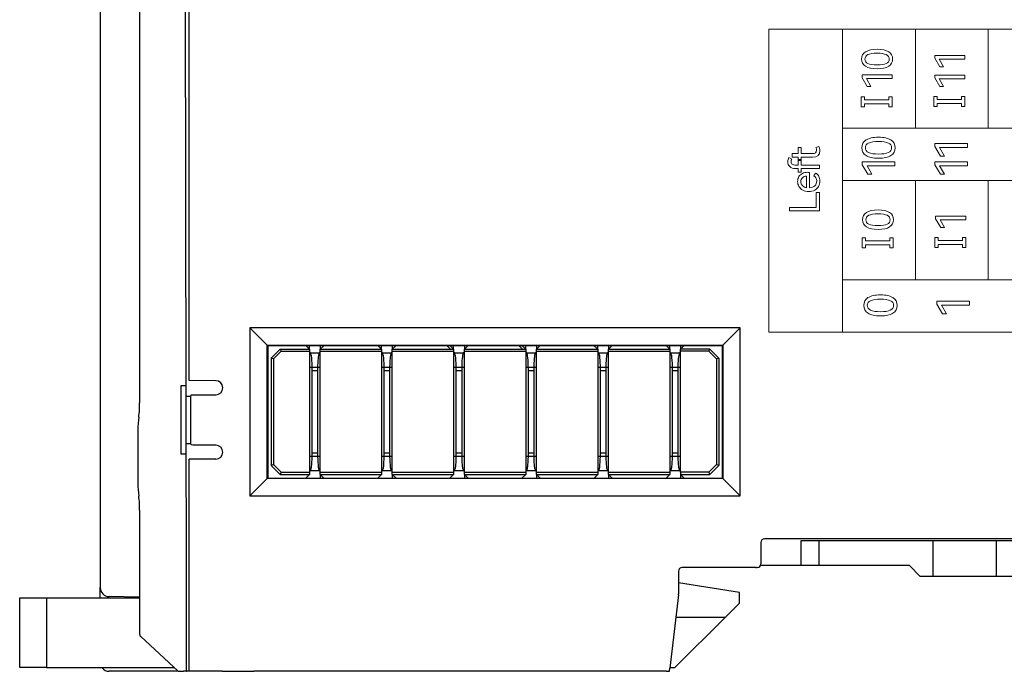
# Model space of a CAD drawing. Header units: millimetres. Extents: x 0 to 427, y 0 to 299.
# Tile 13 of 34: x 102 to 157, y 110 to 147. Entities that reach past the tile are written whole.
import ezdxf

# ---------------------------------------------------------------- set-up
doc = ezdxf.new("R2010")
doc.units = ezdxf.units.MM
doc.header["$MEASUREMENT"] = 0
doc.layers.add('layer 1', color=7, linetype='Continuous')
doc.layers.add('Layer0000', color=7, linetype='Continuous', lineweight=25)

msp = doc.modelspace()

# ---------------------------------------------------------------- linework, layer by layer
at = {"layer": 'layer 1', "lineweight": 9}
for points, knots in [([(148.277, 129.432), (148.277, 129.432), (148.277, 146.375), (148.277, 146.375), (148.277, 146.375), (148.277, 146.375), (144.168, 146.375), (144.168, 146.375), (144.168, 146.375), (144.168, 146.375), (144.168, 129.432), (144.168, 129.432), (144.168, 129.432), (144.168, 129.432), (148.277, 129.432), (148.277, 129.432)], [0, 0, 0, 0, 0.25, 0.25, 0.25, 0.25, 0.5, 0.5, 0.5, 0.5, 0.75, 0.75, 0.75, 0.75, 1, 1, 1, 1]), ([(184.909, 146.375), (184.909, 146.375), (180.839, 146.375), (180.839, 146.375), (180.839, 146.375), (180.839, 146.375), (176.769, 146.375), (176.769, 146.375), (176.769, 146.375), (176.769, 146.375), (172.698, 146.375), (172.698, 146.375), (172.698, 146.375), (172.698, 146.375), (168.628, 146.375), (168.628, 146.375), (168.628, 146.375), (168.628, 146.375), (164.558, 146.375), (164.558, 146.375), (164.558, 146.375), (164.558, 146.375), (160.487, 146.375), (160.487, 146.375), (160.487, 146.375), (160.487, 146.375), (156.417, 146.375), (156.417, 146.375), (156.417, 146.375), (156.417, 146.375), (152.347, 146.375), (152.347, 146.375), (152.347, 146.375), (152.347, 146.375), (148.277, 146.375), (148.277, 146.375)], [0, 0, 0, 0, 0.111111, 0.111111, 0.111111, 0.111111, 0.222222, 0.222222, 0.222222, 0.222222, 0.333333, 0.333333, 0.333333, 0.333333, 0.444444, 0.444444, 0.444444, 0.444444, 0.555556, 0.555556, 0.555556, 0.555556, 0.666667, 0.666667, 0.666667, 0.666667, 0.777778, 0.777778, 0.777778, 0.777778, 0.888889, 0.888889, 0.888889, 0.888889, 1, 1, 1, 1]), ([(150.214, 145.242), (150.498, 145.242), (150.713, 145.195), (150.859, 145.101), (150.859, 145.101), (151.005, 145.007), (151.078, 144.872), (151.078, 144.696), (151.078, 144.696), (151.078, 144.522), (151.005, 144.388), (150.858, 144.294), (150.858, 144.294), (150.711, 144.2), (150.497, 144.153), (150.214, 144.153), (150.214, 144.153), (149.93, 144.153), (149.714, 144.2), (149.566, 144.294), (149.566, 144.294), (149.419, 144.388), (149.345, 144.522), (149.345, 144.696), (149.345, 144.696), (149.345, 144.872), (149.418, 145.007), (149.565, 145.101), (149.565, 145.101), (149.712, 145.195), (149.928, 145.242), (150.214, 145.242)], [0, 0, 0, 0, 0.125, 0.125, 0.125, 0.125, 0.25, 0.25, 0.25, 0.25, 0.375, 0.375, 0.375, 0.375, 0.5, 0.5, 0.5, 0.5, 0.625, 0.625, 0.625, 0.625, 0.75, 0.75, 0.75, 0.75, 0.875, 0.875, 0.875, 0.875, 1, 1, 1, 1]), ([(150.214, 144.371), (150.442, 144.371), (150.611, 144.397), (150.723, 144.45), (150.723, 144.45), (150.835, 144.502), (150.89, 144.585), (150.89, 144.696), (150.89, 144.696), (150.89, 144.808), (150.835, 144.89), (150.724, 144.944), (150.724, 144.944), (150.613, 144.997), (150.443, 145.024), (150.214, 145.024), (150.214, 145.024), (149.983, 145.024), (149.811, 144.997), (149.699, 144.944), (149.699, 144.944), (149.587, 144.89), (149.531, 144.808), (149.531, 144.696), (149.531, 144.696), (149.531, 144.585), (149.587, 144.502), (149.699, 144.45), (149.699, 144.45), (149.811, 144.397), (149.983, 144.371), (150.214, 144.371)], [0, 0, 0, 0, 0.125, 0.125, 0.125, 0.125, 0.25, 0.25, 0.25, 0.25, 0.375, 0.375, 0.375, 0.375, 0.5, 0.5, 0.5, 0.5, 0.625, 0.625, 0.625, 0.625, 0.75, 0.75, 0.75, 0.75, 0.875, 0.875, 0.875, 0.875, 1, 1, 1, 1]), ([(153.925, 144.258), (153.925, 144.258), (153.714, 144.258), (153.714, 144.258), (153.714, 144.258), (153.714, 144.258), (153.43, 144.746), (153.43, 144.746), (153.43, 144.746), (153.43, 144.746), (153.43, 144.902), (153.43, 144.902), (153.43, 144.902), (153.43, 144.902), (155.111, 144.902), (155.111, 144.902), (155.111, 144.902), (155.111, 144.902), (155.111, 144.696), (155.111, 144.696), (155.111, 144.696), (155.111, 144.696), (153.675, 144.696), (153.675, 144.696), (153.675, 144.696), (153.675, 144.696), (153.925, 144.258), (153.925, 144.258)], [0, 0, 0, 0, 0.142857, 0.142857, 0.142857, 0.142857, 0.285714, 0.285714, 0.285714, 0.285714, 0.428571, 0.428571, 0.428571, 0.428571, 0.571429, 0.571429, 0.571429, 0.571429, 0.714286, 0.714286, 0.714286, 0.714286, 0.857143, 0.857143, 0.857143, 0.857143, 1, 1, 1, 1]), ([(149.868, 143.167), (149.868, 143.167), (149.657, 143.167), (149.657, 143.167), (149.657, 143.167), (149.657, 143.167), (149.372, 143.655), (149.372, 143.655), (149.372, 143.655), (149.372, 143.655), (149.372, 143.811), (149.372, 143.811), (149.372, 143.811), (149.372, 143.811), (151.053, 143.811), (151.053, 143.811), (151.053, 143.811), (151.053, 143.811), (151.053, 143.605), (151.053, 143.605), (151.053, 143.605), (151.053, 143.605), (149.618, 143.605), (149.618, 143.605), (149.618, 143.605), (149.618, 143.605), (149.868, 143.167), (149.868, 143.167)], [0, 0, 0, 0, 0.142857, 0.142857, 0.142857, 0.142857, 0.285714, 0.285714, 0.285714, 0.285714, 0.428571, 0.428571, 0.428571, 0.428571, 0.571429, 0.571429, 0.571429, 0.571429, 0.714286, 0.714286, 0.714286, 0.714286, 0.857143, 0.857143, 0.857143, 0.857143, 1, 1, 1, 1]), ([(153.925, 143.155), (153.925, 143.155), (153.714, 143.155), (153.714, 143.155), (153.714, 143.155), (153.714, 143.155), (153.43, 143.643), (153.43, 143.643), (153.43, 143.643), (153.43, 143.643), (153.43, 143.799), (153.43, 143.799), (153.43, 143.799), (153.43, 143.799), (155.111, 143.799), (155.111, 143.799), (155.111, 143.799), (155.111, 143.799), (155.111, 143.593), (155.111, 143.593), (155.111, 143.593), (155.111, 143.593), (153.675, 143.593), (153.675, 143.593), (153.675, 143.593), (153.675, 143.593), (153.925, 143.155), (153.925, 143.155)], [0, 0, 0, 0, 0.142857, 0.142857, 0.142857, 0.142857, 0.285714, 0.285714, 0.285714, 0.285714, 0.428571, 0.428571, 0.428571, 0.428571, 0.571429, 0.571429, 0.571429, 0.571429, 0.714286, 0.714286, 0.714286, 0.714286, 0.857143, 0.857143, 0.857143, 0.857143, 1, 1, 1, 1]), ([(149.508, 142.589), (149.508, 142.589), (149.508, 142.423), (149.508, 142.423), (149.508, 142.423), (149.508, 142.423), (150.864, 142.423), (150.864, 142.423), (150.864, 142.423), (150.864, 142.423), (150.864, 142.589), (150.864, 142.589), (150.864, 142.589), (150.864, 142.589), (151.053, 142.589), (151.053, 142.589), (151.053, 142.589), (151.053, 142.589), (151.053, 142.032), (151.053, 142.032), (151.053, 142.032), (151.053, 142.032), (150.864, 142.032), (150.864, 142.032), (150.864, 142.032), (150.864, 142.032), (150.864, 142.199), (150.864, 142.199), (150.864, 142.199), (150.864, 142.199), (149.508, 142.199), (149.508, 142.199), (149.508, 142.199), (149.508, 142.199), (149.508, 142.032), (149.508, 142.032), (149.508, 142.032), (149.508, 142.032), (149.319, 142.032), (149.319, 142.032), (149.319, 142.032), (149.319, 142.032), (149.319, 142.589), (149.319, 142.589), (149.319, 142.589), (149.319, 142.589), (149.508, 142.589), (149.508, 142.589)], [0, 0, 0, 0, 0.083333, 0.083333, 0.083333, 0.083333, 0.166667, 0.166667, 0.166667, 0.166667, 0.25, 0.25, 0.25, 0.25, 0.333333, 0.333333, 0.333333, 0.333333, 0.416667, 0.416667, 0.416667, 0.416667, 0.5, 0.5, 0.5, 0.5, 0.583333, 0.583333, 0.583333, 0.583333, 0.666667, 0.666667, 0.666667, 0.666667, 0.75, 0.75, 0.75, 0.75, 0.833333, 0.833333, 0.833333, 0.833333, 0.916667, 0.916667, 0.916667, 0.916667, 1, 1, 1, 1]), ([(153.565, 142.601), (153.565, 142.601), (153.565, 142.435), (153.565, 142.435), (153.565, 142.435), (153.565, 142.435), (154.921, 142.435), (154.921, 142.435), (154.921, 142.435), (154.921, 142.435), (154.921, 142.601), (154.921, 142.601), (154.921, 142.601), (154.921, 142.601), (155.111, 142.601), (155.111, 142.601), (155.111, 142.601), (155.111, 142.601), (155.111, 142.044), (155.111, 142.044), (155.111, 142.044), (155.111, 142.044), (154.921, 142.044), (154.921, 142.044), (154.921, 142.044), (154.921, 142.044), (154.921, 142.211), (154.921, 142.211), (154.921, 142.211), (154.921, 142.211), (153.565, 142.211), (153.565, 142.211), (153.565, 142.211), (153.565, 142.211), (153.565, 142.044), (153.565, 142.044), (153.565, 142.044), (153.565, 142.044), (153.376, 142.044), (153.376, 142.044), (153.376, 142.044), (153.376, 142.044), (153.376, 142.601), (153.376, 142.601), (153.376, 142.601), (153.376, 142.601), (153.565, 142.601), (153.565, 142.601)], [0, 0, 0, 0, 0.083333, 0.083333, 0.083333, 0.083333, 0.166667, 0.166667, 0.166667, 0.166667, 0.25, 0.25, 0.25, 0.25, 0.333333, 0.333333, 0.333333, 0.333333, 0.416667, 0.416667, 0.416667, 0.416667, 0.5, 0.5, 0.5, 0.5, 0.583333, 0.583333, 0.583333, 0.583333, 0.666667, 0.666667, 0.666667, 0.666667, 0.75, 0.75, 0.75, 0.75, 0.833333, 0.833333, 0.833333, 0.833333, 0.916667, 0.916667, 0.916667, 0.916667, 1, 1, 1, 1]), ([(184.909, 140.834), (184.909, 140.834), (180.839, 140.834), (180.839, 140.834), (180.839, 140.834), (180.839, 140.834), (176.769, 140.834), (176.769, 140.834), (176.769, 140.834), (176.769, 140.834), (172.698, 140.834), (172.698, 140.834), (172.698, 140.834), (172.698, 140.834), (168.628, 140.834), (168.628, 140.834), (168.628, 140.834), (168.628, 140.834), (164.558, 140.834), (164.558, 140.834), (164.558, 140.834), (164.558, 140.834), (160.487, 140.834), (160.487, 140.834), (160.487, 140.834), (160.487, 140.834), (156.417, 140.834), (156.417, 140.834), (156.417, 140.834), (156.417, 140.834), (152.347, 140.834), (152.347, 140.834), (152.347, 140.834), (152.347, 140.834), (148.277, 140.834), (148.277, 140.834)], [0, 0, 0, 0, 0.111111, 0.111111, 0.111111, 0.111111, 0.222222, 0.222222, 0.222222, 0.222222, 0.333333, 0.333333, 0.333333, 0.333333, 0.444444, 0.444444, 0.444444, 0.444444, 0.555556, 0.555556, 0.555556, 0.555556, 0.666667, 0.666667, 0.666667, 0.666667, 0.777778, 0.777778, 0.777778, 0.777778, 0.888889, 0.888889, 0.888889, 0.888889, 1, 1, 1, 1]), ([(148.277, 137.901), (148.277, 137.901), (148.277, 140.833), (148.277, 140.833), (148.277, 140.833), (148.277, 140.833), (184.91, 140.833), (184.91, 140.833), (184.91, 140.833), (184.91, 140.833), (184.91, 137.901), (184.91, 137.901), (184.91, 137.901), (184.91, 137.901), (148.277, 137.901), (148.277, 137.901)], [0, 0, 0, 0, 0.25, 0.25, 0.25, 0.25, 0.5, 0.5, 0.5, 0.5, 0.75, 0.75, 0.75, 0.75, 1, 1, 1, 1]), ([(150.29, 140.326), (150.596, 140.326), (150.827, 140.275), (150.985, 140.174), (150.985, 140.174), (151.142, 140.072), (151.221, 139.927), (151.221, 139.738), (151.221, 139.738), (151.221, 139.55), (151.141, 139.406), (150.983, 139.304), (150.983, 139.304), (150.825, 139.203), (150.594, 139.153), (150.29, 139.153), (150.29, 139.153), (149.983, 139.153), (149.751, 139.203), (149.592, 139.304), (149.592, 139.304), (149.433, 139.406), (149.354, 139.55), (149.354, 139.738), (149.354, 139.738), (149.354, 139.927), (149.433, 140.072), (149.591, 140.174), (149.591, 140.174), (149.749, 140.275), (149.982, 140.326), (150.29, 140.326)], [0, 0, 0, 0, 0.125, 0.125, 0.125, 0.125, 0.25, 0.25, 0.25, 0.25, 0.375, 0.375, 0.375, 0.375, 0.5, 0.5, 0.5, 0.5, 0.625, 0.625, 0.625, 0.625, 0.75, 0.75, 0.75, 0.75, 0.875, 0.875, 0.875, 0.875, 1, 1, 1, 1]), ([(146.951, 139.819), (146.994, 139.756), (147.015, 139.676), (147.015, 139.578), (147.015, 139.578), (147.015, 139.338), (146.878, 139.218), (146.605, 139.218), (146.605, 139.218), (146.605, 139.218), (145.967, 139.218), (145.967, 139.218), (145.967, 139.218), (145.967, 139.218), (145.967, 139.021), (145.967, 139.021), (145.967, 139.021), (145.967, 139.021), (145.797, 139.021), (145.797, 139.021), (145.797, 139.021), (145.797, 139.021), (145.797, 139.218), (145.797, 139.218), (145.797, 139.218), (145.797, 139.218), (145.465, 139.218), (145.465, 139.218), (145.465, 139.218), (145.465, 139.218), (145.465, 139.413), (145.465, 139.413), (145.465, 139.413), (145.465, 139.413), (145.797, 139.413), (145.797, 139.413), (145.797, 139.413), (145.797, 139.413), (145.797, 139.759), (145.797, 139.759), (145.797, 139.759), (145.797, 139.759), (145.967, 139.759), (145.967, 139.759), (145.967, 139.759), (145.967, 139.759), (145.967, 139.413), (145.967, 139.413), (145.967, 139.413), (145.967, 139.413), (146.582, 139.413), (146.582, 139.413), (146.582, 139.413), (146.748, 139.413), (146.832, 139.475), (146.832, 139.601), (146.832, 139.601), (146.832, 139.656), (146.818, 139.707), (146.79, 139.754), (146.79, 139.754), (146.79, 139.754), (146.951, 139.819), (146.951, 139.819)], [0, 0, 0, 0, 0.0625, 0.0625, 0.0625, 0.0625, 0.125, 0.125, 0.125, 0.125, 0.1875, 0.1875, 0.1875, 0.1875, 0.25, 0.25, 0.25, 0.25, 0.3125, 0.3125, 0.3125, 0.3125, 0.375, 0.375, 0.375, 0.375, 0.4375, 0.4375, 0.4375, 0.4375, 0.5, 0.5, 0.5, 0.5, 0.5625, 0.5625, 0.5625, 0.5625, 0.625, 0.625, 0.625, 0.625, 0.6875, 0.6875, 0.6875, 0.6875, 0.75, 0.75, 0.75, 0.75, 0.8125, 0.8125, 0.8125, 0.8125, 0.875, 0.875, 0.875, 0.875, 0.9375, 0.9375, 0.9375, 0.9375, 1, 1, 1, 1]), ([(150.29, 139.387), (150.535, 139.387), (150.718, 139.416), (150.838, 139.472), (150.838, 139.472), (150.958, 139.529), (151.018, 139.618), (151.018, 139.738), (151.018, 139.738), (151.018, 139.858), (150.958, 139.947), (150.839, 140.005), (150.839, 140.005), (150.72, 140.062), (150.536, 140.091), (150.29, 140.091), (150.29, 140.091), (150.041, 140.091), (149.856, 140.062), (149.735, 140.005), (149.735, 140.005), (149.614, 139.947), (149.554, 139.858), (149.554, 139.738), (149.554, 139.738), (149.554, 139.618), (149.614, 139.529), (149.735, 139.472), (149.735, 139.472), (149.856, 139.416), (150.041, 139.387), (150.29, 139.387)], [0, 0, 0, 0, 0.125, 0.125, 0.125, 0.125, 0.25, 0.25, 0.25, 0.25, 0.375, 0.375, 0.375, 0.375, 0.5, 0.5, 0.5, 0.5, 0.625, 0.625, 0.625, 0.625, 0.75, 0.75, 0.75, 0.75, 0.875, 0.875, 0.875, 0.875, 1, 1, 1, 1]), ([(153.974, 139.279), (153.974, 139.279), (153.747, 139.279), (153.747, 139.279), (153.747, 139.279), (153.747, 139.279), (153.441, 139.805), (153.441, 139.805), (153.441, 139.805), (153.441, 139.805), (153.441, 139.972), (153.441, 139.972), (153.441, 139.972), (153.441, 139.972), (155.251, 139.972), (155.251, 139.972), (155.251, 139.972), (155.251, 139.972), (155.251, 139.75), (155.251, 139.75), (155.251, 139.75), (155.251, 139.75), (153.705, 139.75), (153.705, 139.75), (153.705, 139.75), (153.705, 139.75), (153.974, 139.279), (153.974, 139.279)], [0, 0, 0, 0, 0.142857, 0.142857, 0.142857, 0.142857, 0.285714, 0.285714, 0.285714, 0.285714, 0.428571, 0.428571, 0.428571, 0.428571, 0.571429, 0.571429, 0.571429, 0.571429, 0.714286, 0.714286, 0.714286, 0.714286, 0.857143, 0.857143, 0.857143, 0.857143, 1, 1, 1, 1]), ([(145.403, 138.966), (145.403, 138.902), (145.424, 138.853), (145.465, 138.82), (145.465, 138.82), (145.506, 138.787), (145.579, 138.771), (145.683, 138.771), (145.683, 138.771), (145.683, 138.771), (145.797, 138.771), (145.797, 138.771), (145.797, 138.771), (145.797, 138.771), (145.797, 139.081), (145.797, 139.081), (145.797, 139.081), (145.797, 139.081), (145.965, 139.081), (145.965, 139.081), (145.965, 139.081), (145.965, 139.081), (145.965, 138.771), (145.965, 138.771), (145.965, 138.771), (145.965, 138.771), (146.99, 138.771), (146.99, 138.771), (146.99, 138.771), (146.99, 138.771), (146.99, 138.576), (146.99, 138.576), (146.99, 138.576), (146.99, 138.576), (145.965, 138.576), (145.965, 138.576), (145.965, 138.576), (145.965, 138.576), (145.965, 138.37), (145.965, 138.37), (145.965, 138.37), (145.965, 138.37), (145.797, 138.37), (145.797, 138.37), (145.797, 138.37), (145.797, 138.37), (145.797, 138.576), (145.797, 138.576), (145.797, 138.576), (145.797, 138.576), (145.678, 138.576), (145.678, 138.576), (145.678, 138.576), (145.519, 138.576), (145.403, 138.612), (145.33, 138.684), (145.33, 138.684), (145.256, 138.756), (145.22, 138.847), (145.22, 138.957), (145.22, 138.957), (145.22, 139.006), (145.226, 139.05), (145.239, 139.091), (145.239, 139.091), (145.252, 139.131), (145.268, 139.164), (145.288, 139.188), (145.288, 139.188), (145.288, 139.188), (145.444, 139.11), (145.444, 139.11), (145.444, 139.11), (145.417, 139.068), (145.403, 139.019), (145.403, 138.966)], [0, 0, 0, 0, 0.052632, 0.052632, 0.052632, 0.052632, 0.105263, 0.105263, 0.105263, 0.105263, 0.157895, 0.157895, 0.157895, 0.157895, 0.210526, 0.210526, 0.210526, 0.210526, 0.263158, 0.263158, 0.263158, 0.263158, 0.315789, 0.315789, 0.315789, 0.315789, 0.368421, 0.368421, 0.368421, 0.368421, 0.421053, 0.421053, 0.421053, 0.421053, 0.473684, 0.473684, 0.473684, 0.473684, 0.526316, 0.526316, 0.526316, 0.526316, 0.578947, 0.578947, 0.578947, 0.578947, 0.631579, 0.631579, 0.631579, 0.631579, 0.684211, 0.684211, 0.684211, 0.684211, 0.736842, 0.736842, 0.736842, 0.736842, 0.789474, 0.789474, 0.789474, 0.789474, 0.842105, 0.842105, 0.842105, 0.842105, 0.894737, 0.894737, 0.894737, 0.894737, 0.947368, 0.947368, 0.947368, 0.947368, 1, 1, 1, 1]), ([(149.917, 138.256), (149.917, 138.256), (149.689, 138.256), (149.689, 138.256), (149.689, 138.256), (149.689, 138.256), (149.383, 138.782), (149.383, 138.782), (149.383, 138.782), (149.383, 138.782), (149.383, 138.95), (149.383, 138.95), (149.383, 138.95), (149.383, 138.95), (151.193, 138.95), (151.193, 138.95), (151.193, 138.95), (151.193, 138.95), (151.193, 138.728), (151.193, 138.728), (151.193, 138.728), (151.193, 138.728), (149.648, 138.728), (149.648, 138.728), (149.648, 138.728), (149.648, 138.728), (149.917, 138.256), (149.917, 138.256)], [0, 0, 0, 0, 0.142857, 0.142857, 0.142857, 0.142857, 0.285714, 0.285714, 0.285714, 0.285714, 0.428571, 0.428571, 0.428571, 0.428571, 0.571429, 0.571429, 0.571429, 0.571429, 0.714286, 0.714286, 0.714286, 0.714286, 0.857143, 0.857143, 0.857143, 0.857143, 1, 1, 1, 1]), ([(153.974, 138.256), (153.974, 138.256), (153.747, 138.256), (153.747, 138.256), (153.747, 138.256), (153.747, 138.256), (153.441, 138.782), (153.441, 138.782), (153.441, 138.782), (153.441, 138.782), (153.441, 138.95), (153.441, 138.95), (153.441, 138.95), (153.441, 138.95), (155.251, 138.95), (155.251, 138.95), (155.251, 138.95), (155.251, 138.95), (155.251, 138.728), (155.251, 138.728), (155.251, 138.728), (155.251, 138.728), (153.705, 138.728), (153.705, 138.728), (153.705, 138.728), (153.705, 138.728), (153.974, 138.256), (153.974, 138.256)], [0, 0, 0, 0, 0.142857, 0.142857, 0.142857, 0.142857, 0.285714, 0.285714, 0.285714, 0.285714, 0.428571, 0.428571, 0.428571, 0.428571, 0.571429, 0.571429, 0.571429, 0.571429, 0.714286, 0.714286, 0.714286, 0.714286, 0.857143, 0.857143, 0.857143, 0.857143, 1, 1, 1, 1]), ([(145.772, 137.859), (145.772, 137.961), (145.796, 138.051), (145.844, 138.128), (145.844, 138.128), (145.893, 138.205), (145.958, 138.265), (146.041, 138.306), (146.041, 138.306), (146.123, 138.347), (146.215, 138.368), (146.316, 138.368), (146.316, 138.368), (146.358, 138.368), (146.397, 138.365), (146.433, 138.359), (146.433, 138.359), (146.433, 138.359), (146.433, 137.501), (146.433, 137.501), (146.433, 137.501), (146.569, 137.509), (146.67, 137.548), (146.736, 137.618), (146.736, 137.618), (146.803, 137.688), (146.836, 137.777), (146.836, 137.884), (146.836, 137.884), (146.836, 138.017), (146.783, 138.113), (146.676, 138.173), (146.676, 138.173), (146.676, 138.173), (146.761, 138.322), (146.761, 138.322), (146.761, 138.322), (146.842, 138.291), (146.904, 138.234), (146.949, 138.151), (146.949, 138.151), (146.993, 138.068), (147.015, 137.975), (147.015, 137.872), (147.015, 137.872), (147.015, 137.765), (146.991, 137.668), (146.942, 137.58), (146.942, 137.58), (146.893, 137.492), (146.821, 137.423), (146.727, 137.371), (146.727, 137.371), (146.633, 137.32), (146.521, 137.295), (146.389, 137.295), (146.389, 137.295), (146.262, 137.295), (146.152, 137.32), (146.059, 137.371), (146.059, 137.371), (145.966, 137.423), (145.895, 137.491), (145.846, 137.577), (145.846, 137.577), (145.797, 137.662), (145.772, 137.756), (145.772, 137.859)], [0, 0, 0, 0, 0.058824, 0.058824, 0.058824, 0.058824, 0.117647, 0.117647, 0.117647, 0.117647, 0.176471, 0.176471, 0.176471, 0.176471, 0.235294, 0.235294, 0.235294, 0.235294, 0.294118, 0.294118, 0.294118, 0.294118, 0.352941, 0.352941, 0.352941, 0.352941, 0.411765, 0.411765, 0.411765, 0.411765, 0.470588, 0.470588, 0.470588, 0.470588, 0.529412, 0.529412, 0.529412, 0.529412, 0.588235, 0.588235, 0.588235, 0.588235, 0.647059, 0.647059, 0.647059, 0.647059, 0.705882, 0.705882, 0.705882, 0.705882, 0.764706, 0.764706, 0.764706, 0.764706, 0.823529, 0.823529, 0.823529, 0.823529, 0.882353, 0.882353, 0.882353, 0.882353, 0.941176, 0.941176, 0.941176, 0.941176, 1, 1, 1, 1]), ([(145.951, 137.852), (145.951, 137.766), (145.979, 137.692), (146.034, 137.628), (146.034, 137.628), (146.089, 137.565), (146.169, 137.525), (146.274, 137.508), (146.274, 137.508), (146.274, 137.508), (146.274, 138.157), (146.274, 138.157), (146.274, 138.157), (146.172, 138.152), (146.092, 138.122), (146.036, 138.067), (146.036, 138.067), (145.979, 138.012), (145.951, 137.94), (145.951, 137.852)], [0, 0, 0, 0, 0.2, 0.2, 0.2, 0.2, 0.4, 0.4, 0.4, 0.4, 0.6, 0.6, 0.6, 0.6, 0.8, 0.8, 0.8, 0.8, 1, 1, 1, 1]), ([(184.91, 137.901), (184.91, 137.901), (180.839, 137.901), (180.839, 137.901), (180.839, 137.901), (180.839, 137.901), (176.769, 137.901), (176.769, 137.901), (176.769, 137.901), (176.769, 137.901), (172.699, 137.901), (172.699, 137.901), (172.699, 137.901), (172.699, 137.901), (168.628, 137.901), (168.628, 137.901), (168.628, 137.901), (168.628, 137.901), (164.558, 137.901), (164.558, 137.901), (164.558, 137.901), (164.558, 137.901), (160.487, 137.901), (160.487, 137.901), (160.487, 137.901), (160.487, 137.901), (156.417, 137.901), (156.417, 137.901), (156.417, 137.901), (156.417, 137.901), (152.347, 137.901), (152.347, 137.901), (152.347, 137.901), (152.347, 137.901), (148.277, 137.901), (148.277, 137.901)], [0, 0, 0, 0, 0.111111, 0.111111, 0.111111, 0.111111, 0.222222, 0.222222, 0.222222, 0.222222, 0.333333, 0.333333, 0.333333, 0.333333, 0.444444, 0.444444, 0.444444, 0.444444, 0.555556, 0.555556, 0.555556, 0.555556, 0.666667, 0.666667, 0.666667, 0.666667, 0.777778, 0.777778, 0.777778, 0.777778, 0.888889, 0.888889, 0.888889, 0.888889, 1, 1, 1, 1]), ([(145.311, 136.206), (145.311, 136.206), (145.311, 136.41), (145.311, 136.41), (145.311, 136.41), (145.311, 136.41), (146.806, 136.41), (146.806, 136.41), (146.806, 136.41), (146.806, 136.41), (146.806, 137.237), (146.806, 137.237), (146.806, 137.237), (146.806, 137.237), (146.99, 137.237), (146.99, 137.237), (146.99, 137.237), (146.99, 137.237), (146.99, 136.206), (146.99, 136.206), (146.99, 136.206), (146.99, 136.206), (145.311, 136.206), (145.311, 136.206)], [0, 0, 0, 0, 0.166667, 0.166667, 0.166667, 0.166667, 0.333333, 0.333333, 0.333333, 0.333333, 0.5, 0.5, 0.5, 0.5, 0.666667, 0.666667, 0.666667, 0.666667, 0.833333, 0.833333, 0.833333, 0.833333, 1, 1, 1, 1]), ([(150.264, 136.262), (150.549, 136.262), (150.764, 136.215), (150.91, 136.121), (150.91, 136.121), (151.056, 136.027), (151.129, 135.892), (151.129, 135.717), (151.129, 135.717), (151.129, 135.542), (151.056, 135.408), (150.909, 135.314), (150.909, 135.314), (150.762, 135.22), (150.547, 135.173), (150.264, 135.173), (150.264, 135.173), (149.98, 135.173), (149.764, 135.22), (149.617, 135.314), (149.617, 135.314), (149.469, 135.408), (149.395, 135.542), (149.395, 135.717), (149.395, 135.717), (149.395, 135.892), (149.469, 136.027), (149.616, 136.121), (149.616, 136.121), (149.762, 136.215), (149.979, 136.262), (150.264, 136.262)], [0, 0, 0, 0, 0.125, 0.125, 0.125, 0.125, 0.25, 0.25, 0.25, 0.25, 0.375, 0.375, 0.375, 0.375, 0.5, 0.5, 0.5, 0.5, 0.625, 0.625, 0.625, 0.625, 0.75, 0.75, 0.75, 0.75, 0.875, 0.875, 0.875, 0.875, 1, 1, 1, 1]), ([(150.264, 135.391), (150.492, 135.391), (150.662, 135.417), (150.774, 135.47), (150.774, 135.47), (150.885, 135.523), (150.941, 135.605), (150.941, 135.717), (150.941, 135.717), (150.941, 135.828), (150.886, 135.911), (150.775, 135.964), (150.775, 135.964), (150.664, 136.018), (150.494, 136.044), (150.264, 136.044), (150.264, 136.044), (150.034, 136.044), (149.862, 136.018), (149.75, 135.964), (149.75, 135.964), (149.637, 135.911), (149.581, 135.828), (149.581, 135.717), (149.581, 135.717), (149.581, 135.605), (149.637, 135.523), (149.75, 135.47), (149.75, 135.47), (149.862, 135.417), (150.034, 135.391), (150.264, 135.391)], [0, 0, 0, 0, 0.125, 0.125, 0.125, 0.125, 0.25, 0.25, 0.25, 0.25, 0.375, 0.375, 0.375, 0.375, 0.5, 0.5, 0.5, 0.5, 0.625, 0.625, 0.625, 0.625, 0.75, 0.75, 0.75, 0.75, 0.875, 0.875, 0.875, 0.875, 1, 1, 1, 1]), ([(153.976, 135.278), (153.976, 135.278), (153.765, 135.278), (153.765, 135.278), (153.765, 135.278), (153.765, 135.278), (153.48, 135.767), (153.48, 135.767), (153.48, 135.767), (153.48, 135.767), (153.48, 135.923), (153.48, 135.923), (153.48, 135.923), (153.48, 135.923), (155.161, 135.923), (155.161, 135.923), (155.161, 135.923), (155.161, 135.923), (155.161, 135.716), (155.161, 135.716), (155.161, 135.716), (155.161, 135.716), (153.726, 135.716), (153.726, 135.716), (153.726, 135.716), (153.726, 135.716), (153.976, 135.278), (153.976, 135.278)], [0, 0, 0, 0, 0.142857, 0.142857, 0.142857, 0.142857, 0.285714, 0.285714, 0.285714, 0.285714, 0.428571, 0.428571, 0.428571, 0.428571, 0.571429, 0.571429, 0.571429, 0.571429, 0.714286, 0.714286, 0.714286, 0.714286, 0.857143, 0.857143, 0.857143, 0.857143, 1, 1, 1, 1]), ([(149.559, 134.713), (149.559, 134.713), (149.559, 134.546), (149.559, 134.546), (149.559, 134.546), (149.559, 134.546), (150.915, 134.546), (150.915, 134.546), (150.915, 134.546), (150.915, 134.546), (150.915, 134.713), (150.915, 134.713), (150.915, 134.713), (150.915, 134.713), (151.104, 134.713), (151.104, 134.713), (151.104, 134.713), (151.104, 134.713), (151.104, 134.155), (151.104, 134.155), (151.104, 134.155), (151.104, 134.155), (150.915, 134.155), (150.915, 134.155), (150.915, 134.155), (150.915, 134.155), (150.915, 134.322), (150.915, 134.322), (150.915, 134.322), (150.915, 134.322), (149.559, 134.322), (149.559, 134.322), (149.559, 134.322), (149.559, 134.322), (149.559, 134.155), (149.559, 134.155), (149.559, 134.155), (149.559, 134.155), (149.369, 134.155), (149.369, 134.155), (149.369, 134.155), (149.369, 134.155), (149.369, 134.713), (149.369, 134.713), (149.369, 134.713), (149.369, 134.713), (149.559, 134.713), (149.559, 134.713)], [0, 0, 0, 0, 0.083333, 0.083333, 0.083333, 0.083333, 0.166667, 0.166667, 0.166667, 0.166667, 0.25, 0.25, 0.25, 0.25, 0.333333, 0.333333, 0.333333, 0.333333, 0.416667, 0.416667, 0.416667, 0.416667, 0.5, 0.5, 0.5, 0.5, 0.583333, 0.583333, 0.583333, 0.583333, 0.666667, 0.666667, 0.666667, 0.666667, 0.75, 0.75, 0.75, 0.75, 0.833333, 0.833333, 0.833333, 0.833333, 0.916667, 0.916667, 0.916667, 0.916667, 1, 1, 1, 1]), ([(153.616, 134.724), (153.616, 134.724), (153.616, 134.558), (153.616, 134.558), (153.616, 134.558), (153.616, 134.558), (154.972, 134.558), (154.972, 134.558), (154.972, 134.558), (154.972, 134.558), (154.972, 134.724), (154.972, 134.724), (154.972, 134.724), (154.972, 134.724), (155.161, 134.724), (155.161, 134.724), (155.161, 134.724), (155.161, 134.724), (155.161, 134.167), (155.161, 134.167), (155.161, 134.167), (155.161, 134.167), (154.972, 134.167), (154.972, 134.167), (154.972, 134.167), (154.972, 134.167), (154.972, 134.334), (154.972, 134.334), (154.972, 134.334), (154.972, 134.334), (153.616, 134.334), (153.616, 134.334), (153.616, 134.334), (153.616, 134.334), (153.616, 134.167), (153.616, 134.167), (153.616, 134.167), (153.616, 134.167), (153.427, 134.167), (153.427, 134.167), (153.427, 134.167), (153.427, 134.167), (153.427, 134.724), (153.427, 134.724), (153.427, 134.724), (153.427, 134.724), (153.616, 134.724), (153.616, 134.724)], [0, 0, 0, 0, 0.083333, 0.083333, 0.083333, 0.083333, 0.166667, 0.166667, 0.166667, 0.166667, 0.25, 0.25, 0.25, 0.25, 0.333333, 0.333333, 0.333333, 0.333333, 0.416667, 0.416667, 0.416667, 0.416667, 0.5, 0.5, 0.5, 0.5, 0.583333, 0.583333, 0.583333, 0.583333, 0.666667, 0.666667, 0.666667, 0.666667, 0.75, 0.75, 0.75, 0.75, 0.833333, 0.833333, 0.833333, 0.833333, 0.916667, 0.916667, 0.916667, 0.916667, 1, 1, 1, 1]), ([(148.277, 129.432), (148.277, 129.432), (148.277, 132.364), (148.277, 132.364), (148.277, 132.364), (148.277, 132.364), (184.91, 132.364), (184.91, 132.364), (184.91, 132.364), (184.91, 132.364), (184.91, 129.432), (184.91, 129.432), (184.91, 129.432), (184.91, 129.432), (148.277, 129.432), (148.277, 129.432)], [0, 0, 0, 0, 0.25, 0.25, 0.25, 0.25, 0.5, 0.5, 0.5, 0.5, 0.75, 0.75, 0.75, 0.75, 1, 1, 1, 1]), ([(184.91, 132.357), (184.91, 132.357), (180.839, 132.357), (180.839, 132.357), (180.839, 132.357), (180.839, 132.357), (176.769, 132.357), (176.769, 132.357), (176.769, 132.357), (176.769, 132.357), (172.699, 132.357), (172.699, 132.357), (172.699, 132.357), (172.699, 132.357), (168.628, 132.357), (168.628, 132.357), (168.628, 132.357), (168.628, 132.357), (164.558, 132.357), (164.558, 132.357), (164.558, 132.357), (164.558, 132.357), (160.487, 132.357), (160.487, 132.357), (160.487, 132.357), (160.487, 132.357), (156.417, 132.357), (156.417, 132.357), (156.417, 132.357), (156.417, 132.357), (152.347, 132.357), (152.347, 132.357), (152.347, 132.357), (152.347, 132.357), (148.277, 132.357), (148.277, 132.357)], [0, 0, 0, 0, 0.111111, 0.111111, 0.111111, 0.111111, 0.222222, 0.222222, 0.222222, 0.222222, 0.333333, 0.333333, 0.333333, 0.333333, 0.444444, 0.444444, 0.444444, 0.444444, 0.555556, 0.555556, 0.555556, 0.555556, 0.666667, 0.666667, 0.666667, 0.666667, 0.777778, 0.777778, 0.777778, 0.777778, 0.888889, 0.888889, 0.888889, 0.888889, 1, 1, 1, 1]), ([(150.401, 131.514), (150.707, 131.514), (150.939, 131.464), (151.096, 131.363), (151.096, 131.363), (151.254, 131.261), (151.332, 131.116), (151.332, 130.927), (151.332, 130.927), (151.332, 130.739), (151.253, 130.595), (151.095, 130.493), (151.095, 130.493), (150.937, 130.392), (150.706, 130.341), (150.401, 130.341), (150.401, 130.341), (150.095, 130.341), (149.862, 130.392), (149.704, 130.493), (149.704, 130.493), (149.545, 130.595), (149.465, 130.739), (149.465, 130.927), (149.465, 130.927), (149.465, 131.116), (149.544, 131.261), (149.702, 131.363), (149.702, 131.363), (149.86, 131.464), (150.093, 131.514), (150.401, 131.514)], [0, 0, 0, 0, 0.125, 0.125, 0.125, 0.125, 0.25, 0.25, 0.25, 0.25, 0.375, 0.375, 0.375, 0.375, 0.5, 0.5, 0.5, 0.5, 0.625, 0.625, 0.625, 0.625, 0.75, 0.75, 0.75, 0.75, 0.875, 0.875, 0.875, 0.875, 1, 1, 1, 1]), ([(150.401, 130.576), (150.646, 130.576), (150.829, 130.604), (150.949, 130.661), (150.949, 130.661), (151.07, 130.718), (151.13, 130.807), (151.13, 130.927), (151.13, 130.927), (151.13, 131.047), (151.07, 131.136), (150.951, 131.193), (150.951, 131.193), (150.831, 131.251), (150.648, 131.28), (150.401, 131.28), (150.401, 131.28), (150.153, 131.28), (149.968, 131.251), (149.847, 131.193), (149.847, 131.193), (149.726, 131.136), (149.665, 131.047), (149.665, 130.927), (149.665, 130.927), (149.665, 130.807), (149.726, 130.718), (149.847, 130.661), (149.847, 130.661), (149.968, 130.604), (150.153, 130.576), (150.401, 130.576)], [0, 0, 0, 0, 0.125, 0.125, 0.125, 0.125, 0.25, 0.25, 0.25, 0.25, 0.375, 0.375, 0.375, 0.375, 0.5, 0.5, 0.5, 0.5, 0.625, 0.625, 0.625, 0.625, 0.75, 0.75, 0.75, 0.75, 0.875, 0.875, 0.875, 0.875, 1, 1, 1, 1]), ([(154.086, 130.467), (154.086, 130.467), (153.859, 130.467), (153.859, 130.467), (153.859, 130.467), (153.859, 130.467), (153.553, 130.993), (153.553, 130.993), (153.553, 130.993), (153.553, 130.993), (153.553, 131.161), (153.553, 131.161), (153.553, 131.161), (153.553, 131.161), (155.363, 131.161), (155.363, 131.161), (155.363, 131.161), (155.363, 131.161), (155.363, 130.939), (155.363, 130.939), (155.363, 130.939), (155.363, 130.939), (153.817, 130.939), (153.817, 130.939), (153.817, 130.939), (153.817, 130.939), (154.086, 130.467), (154.086, 130.467)], [0, 0, 0, 0, 0.142857, 0.142857, 0.142857, 0.142857, 0.285714, 0.285714, 0.285714, 0.285714, 0.428571, 0.428571, 0.428571, 0.428571, 0.571429, 0.571429, 0.571429, 0.571429, 0.714286, 0.714286, 0.714286, 0.714286, 0.857143, 0.857143, 0.857143, 0.857143, 1, 1, 1, 1])]:
    msp.add_open_spline(points, degree=3, knots=knots, dxfattribs=at)
for points in [[(148.277, 140.834), (148.277, 140.834), (148.277, 146.375), (148.277, 146.375)], [(152.347, 140.834), (152.347, 140.834), (152.347, 146.375), (152.347, 146.375)], [(156.417, 140.834), (156.417, 140.834), (156.417, 146.375), (156.417, 146.375)], [(148.277, 132.357), (148.277, 132.357), (148.277, 137.901), (148.277, 137.901)], [(152.347, 132.357), (152.347, 132.357), (152.347, 137.901), (152.347, 137.901)], [(156.417, 132.357), (156.417, 132.357), (156.417, 137.901), (156.417, 137.901)]]:
    msp.add_open_spline(points, degree=3, dxfattribs=at)
at = {"layer": 'Layer0000', "color": 7, "linetype": 'Continuous', "lineweight": 25}
for p, q in [((106.82, 184.477), (106.82, 115.152)), ((111.641, 114.586), (111.544, 170.64)), ((109.019, 150.677), (109.019, 125.477)), ((111.784, 138.385), (111.784, 149.227)), ((111.784, 134.174), (111.784, 138.385)), ((111.784, 133.613), (111.784, 134.174)), ((111.784, 130.927), (111.784, 133.612)), ((111.784, 128.927), (111.784, 130.927)), ((116.148, 128.699), (115.17, 129.677)), ((115.17, 129.677), (115.17, 120.277)), ((142.57, 129.677), (115.17, 129.677)), ((142.57, 129.677), (141.592, 128.699)), ((142.57, 120.277), (142.57, 129.677)), ((111.784, 126.723), (111.784, 128.927)), ((116.148, 121.255), (116.148, 128.699)), ((116.148, 128.699), (141.592, 128.699)), ((116.17, 128.677), (116.148, 128.699)), ((141.57, 128.677), (141.592, 128.699)), ((141.592, 128.699), (141.592, 121.255)), ((141.57, 128.677), (116.17, 128.677)), ((116.17, 128.677), (116.17, 121.277)), ((116.369, 127.986), (116.869, 128.486)), ((116.919, 128.366), (116.489, 127.936)), ((116.869, 128.486), (118.507, 128.486)), ((116.869, 128.486), (116.919, 128.366)), ((116.919, 128.366), (118.507, 128.366)), ((118.315, 128.677), (118.507, 128.486)), ((118.507, 128.486), (118.507, 128.677)), ((118.507, 128.486), (118.507, 128.366)), ((118.507, 128.366), (118.507, 121.606)), ((118.507, 128.286), (118.544, 128.286)), ((118.544, 128.286), (119.069, 128.286)), ((119.069, 128.286), (119.107, 128.286)), ((119.107, 128.486), (119.298, 128.677)), ((119.107, 128.677), (119.107, 128.486)), ((119.107, 128.366), (119.107, 128.486)), ((119.107, 128.486), (122.532, 128.486)), ((119.107, 121.606), (119.107, 128.366)), ((119.107, 128.366), (122.532, 128.366)), ((122.34, 128.677), (122.532, 128.486)), ((122.532, 128.486), (122.532, 128.677)), ((122.532, 128.486), (122.532, 128.366)), ((122.532, 128.366), (122.532, 121.606)), ((122.532, 128.286), (122.569, 128.286)), ((122.569, 128.286), (123.094, 128.286)), ((123.094, 128.286), (123.132, 128.286)), ((123.132, 128.486), (123.323, 128.677)), ((123.132, 128.677), (123.132, 128.486)), ((123.132, 128.366), (123.132, 128.486)), ((123.132, 128.486), (126.557, 128.486)), ((123.132, 121.606), (123.132, 128.366)), ((123.132, 128.366), (126.557, 128.366)), ((126.196, 128.677), (126.387, 128.486)), ((126.365, 128.677), (126.557, 128.486)), ((126.557, 128.486), (126.557, 128.677)), ((126.557, 128.486), (126.557, 128.366)), ((126.557, 128.366), (126.557, 121.606)), ((126.557, 128.286), (126.594, 128.286)), ((126.594, 128.286), (127.119, 128.286)), ((127.119, 128.286), (127.157, 128.286)), ((127.157, 128.486), (127.348, 128.677)), ((127.157, 128.677), (127.157, 128.486)), ((127.157, 128.366), (127.157, 128.486)), ((127.157, 128.486), (130.582, 128.486)), ((127.157, 121.606), (127.157, 128.366)), ((127.157, 128.366), (130.582, 128.366)), ((130.221, 128.677), (130.412, 128.486)), ((130.39, 128.677), (130.582, 128.486)), ((130.582, 128.486), (130.582, 128.677)), ((130.582, 128.486), (130.582, 128.366)), ((130.582, 128.366), (130.582, 121.606)), ((130.582, 128.286), (130.619, 128.286)), ((130.619, 128.286), (131.144, 128.286)), ((131.144, 128.286), (131.182, 128.286)), ((131.182, 128.486), (131.373, 128.677)), ((131.182, 128.677), (131.182, 128.486)), ((131.182, 128.366), (131.182, 128.486)), ((131.182, 128.486), (134.607, 128.486)), ((131.182, 121.606), (131.182, 128.366)), ((131.182, 128.366), (134.607, 128.366)), ((134.415, 128.677), (134.607, 128.486)), ((134.607, 128.486), (134.607, 128.677)), ((134.607, 128.486), (134.607, 128.366)), ((134.607, 128.366), (134.607, 121.606)), ((134.607, 128.286), (134.644, 128.286)), ((134.644, 128.286), (135.169, 128.286)), ((135.169, 128.286), (135.207, 128.286)), ((135.207, 128.486), (135.398, 128.677)), ((135.207, 128.677), (135.207, 128.486)), ((135.207, 128.366), (135.207, 128.486)), ((135.207, 128.486), (138.632, 128.486)), ((135.207, 121.606), (135.207, 128.366)), ((135.207, 128.366), (138.632, 128.366)), ((138.44, 128.677), (138.632, 128.486)), ((138.632, 128.486), (138.632, 128.677)), ((138.632, 128.486), (138.632, 128.366)), ((138.632, 128.366), (138.632, 121.606)), ((138.632, 128.286), (138.669, 128.286)), ((138.669, 128.286), (139.194, 128.286)), ((139.194, 128.286), (139.232, 128.286)), ((139.423, 128.677), (139.232, 128.486)), ((139.232, 128.677), (139.232, 128.486)), ((139.232, 128.366), (139.232, 128.486)), ((140.869, 128.486), (139.232, 128.486)), ((139.232, 121.606), (139.232, 128.366)), ((140.819, 128.366), (139.232, 128.366)), ((140.819, 128.366), (140.869, 128.486)), ((141.249, 127.936), (140.819, 128.366)), ((140.869, 128.486), (141.369, 127.986)), ((141.57, 121.277), (141.57, 128.677)), ((116.489, 127.936), (116.369, 127.986)), ((116.369, 127.986), (116.369, 121.986)), ((116.489, 127.936), (116.489, 122.035)), ((141.369, 127.986), (141.249, 127.936)), ((141.249, 127.936), (141.249, 122.035)), ((141.369, 127.986), (141.369, 121.986)), ((118.507, 127.486), (119.107, 127.486)), ((118.657, 122.686), (118.657, 127.286)), ((118.657, 127.286), (118.957, 127.286)), ((118.957, 127.286), (118.957, 122.686)), ((122.532, 127.486), (123.132, 127.486)), ((122.682, 122.686), (122.682, 127.286)), ((122.682, 127.286), (122.982, 127.286)), ((122.982, 127.286), (122.982, 122.686)), ((126.557, 127.486), (127.157, 127.486)), ((126.707, 122.686), (126.707, 127.286)), ((126.707, 127.286), (127.007, 127.286)), ((127.007, 127.286), (127.007, 122.686)), ((130.582, 127.486), (131.182, 127.486)), ((130.732, 122.686), (130.732, 127.286)), ((130.732, 127.286), (131.032, 127.286)), ((131.032, 127.286), (131.032, 122.686)), ((134.607, 127.486), (135.207, 127.486)), ((134.757, 122.686), (134.757, 127.286)), ((134.757, 127.286), (135.057, 127.286)), ((135.057, 127.286), (135.057, 122.686)), ((138.632, 127.486), (139.232, 127.486)), ((138.782, 122.686), (138.782, 127.286)), ((138.782, 127.286), (139.082, 127.286)), ((139.082, 127.286), (139.082, 122.686)), ((113.27, 126.721), (111.784, 126.723)), ((111.62, 126.428), (111.32, 126.427)), ((111.32, 126.427), (111.32, 122.627)), ((111.587, 126.427), (111.597, 126.427)), ((111.621, 125.86), (111.87, 125.86)), ((111.87, 125.86), (111.892, 125.926)), ((111.87, 123.194), (111.87, 125.86)), ((111.892, 125.926), (111.986, 125.933)), ((111.986, 125.933), (112.88, 125.933)), ((112.88, 125.933), (113.27, 125.933)), ((108.92, 123.97), (108.92, 120.985)), ((111.87, 123.194), (111.626, 123.194)), ((111.892, 123.128), (111.87, 123.194)), ((111.986, 123.122), (111.892, 123.128)), ((112.877, 123.121), (111.986, 123.122)), ((113.07, 123.121), (112.876, 123.121)), ((113.07, 123.121), (112.877, 123.121)), ((113.27, 123.121), (113.07, 123.121)), ((118.657, 122.686), (118.957, 122.686)), ((122.682, 122.686), (122.982, 122.686)), ((126.707, 122.686), (127.007, 122.686)), ((130.732, 122.686), (131.032, 122.686)), ((134.757, 122.686), (135.057, 122.686)), ((138.782, 122.686), (139.082, 122.686)), ((111.32, 122.627), (111.627, 122.628)), ((111.787, 122.33), (111.784, 122.333)), ((113.27, 122.333), (111.784, 122.333)), ((111.787, 110.48), (111.787, 122.33)), ((119.107, 122.486), (118.507, 122.486)), ((123.132, 122.486), (122.532, 122.486)), ((127.157, 122.486), (126.557, 122.486)), ((131.182, 122.486), (130.582, 122.486)), ((135.207, 122.486), (134.607, 122.486)), ((139.232, 122.486), (138.632, 122.486)), ((116.489, 122.035), (116.369, 121.986)), ((116.869, 121.486), (116.369, 121.986)), ((116.489, 122.035), (116.919, 121.606)), ((116.919, 121.606), (116.869, 121.486)), ((116.919, 121.606), (118.507, 121.606)), ((118.544, 121.686), (118.507, 121.686)), ((118.507, 121.606), (118.507, 121.486)), ((119.069, 121.686), (118.544, 121.686)), ((119.069, 121.686), (119.107, 121.686)), ((119.107, 121.486), (119.107, 121.606)), ((119.107, 121.606), (122.532, 121.606)), ((122.569, 121.686), (122.532, 121.686)), ((122.532, 121.606), (122.532, 121.486)), ((123.094, 121.686), (122.569, 121.686)), ((123.094, 121.686), (123.132, 121.686)), ((123.132, 121.486), (123.132, 121.606)), ((123.132, 121.606), (126.557, 121.606)), ((126.594, 121.686), (126.557, 121.686)), ((126.557, 121.606), (126.557, 121.486)), ((127.119, 121.686), (126.594, 121.686)), ((127.119, 121.686), (127.157, 121.686)), ((127.157, 121.486), (127.157, 121.606)), ((127.157, 121.606), (130.582, 121.606)), ((130.619, 121.686), (130.582, 121.686)), ((130.582, 121.606), (130.582, 121.486)), ((131.144, 121.686), (130.619, 121.686)), ((131.144, 121.686), (131.182, 121.686)), ((131.182, 121.486), (131.182, 121.606)), ((131.182, 121.606), (134.607, 121.606)), ((134.644, 121.686), (134.607, 121.686)), ((134.607, 121.606), (134.607, 121.486)), ((135.169, 121.686), (134.644, 121.686)), ((135.169, 121.686), (135.207, 121.686)), ((135.207, 121.486), (135.207, 121.606)), ((135.207, 121.606), (138.632, 121.606)), ((138.669, 121.686), (138.632, 121.686)), ((138.632, 121.606), (138.632, 121.486)), ((139.194, 121.686), (138.669, 121.686)), ((139.194, 121.686), (139.232, 121.686)), ((140.819, 121.606), (139.232, 121.606)), ((139.232, 121.606), (139.232, 121.486)), ((141.249, 122.035), (140.819, 121.606)), ((140.819, 121.606), (140.869, 121.486)), ((141.369, 121.986), (140.869, 121.486)), ((141.369, 121.986), (141.249, 122.035)), ((115.17, 120.277), (116.148, 121.255)), ((116.17, 121.277), (116.148, 121.255)), ((141.592, 121.255), (116.148, 121.255)), ((116.17, 121.277), (141.57, 121.277)), ((116.869, 121.486), (118.507, 121.486)), ((118.507, 121.486), (118.298, 121.277)), ((119.315, 121.277), (119.107, 121.486)), ((119.107, 121.486), (122.532, 121.486)), ((119.107, 121.486), (119.107, 121.277)), ((122.532, 121.486), (122.323, 121.277)), ((123.34, 121.277), (123.132, 121.486)), ((123.132, 121.486), (126.557, 121.486)), ((123.132, 121.486), (123.132, 121.277)), ((126.557, 121.486), (126.348, 121.277)), ((127.365, 121.277), (127.157, 121.486)), ((127.157, 121.486), (130.582, 121.486)), ((127.157, 121.486), (127.157, 121.277)), ((130.582, 121.486), (130.373, 121.277)), ((131.39, 121.277), (131.182, 121.486)), ((131.182, 121.486), (134.607, 121.486)), ((131.182, 121.486), (131.182, 121.277)), ((134.607, 121.486), (134.398, 121.277)), ((135.415, 121.277), (135.207, 121.486)), ((135.207, 121.486), (138.632, 121.486)), ((135.207, 121.486), (135.207, 121.277)), ((138.632, 121.486), (138.423, 121.277)), ((139.232, 121.486), (140.869, 121.486)), ((139.44, 121.277), (139.232, 121.486)), ((139.232, 121.486), (139.232, 121.277)), ((141.592, 121.255), (141.57, 121.277)), ((142.57, 120.277), (141.592, 121.255)), ((115.17, 120.277), (142.57, 120.277)), ((109.019, 119.477), (109.019, 112.564)), ((169.72, 117.877), (143.92, 117.877)), ((145.969, 117.786), (146.969, 117.786)), ((145.969, 116.386), (145.969, 117.786)), ((146.969, 117.786), (153.339, 117.786)), ((146.969, 116.386), (146.969, 117.786)), ((153.339, 117.786), (156.854, 117.786)), ((153.339, 115.786), (153.339, 117.786)), ((156.854, 117.786), (160.342, 117.786)), ((156.854, 117.786), (156.854, 115.786)), ((143.72, 117.677), (143.72, 116.477)), ((139.12, 116.077), (139.12, 114.806)), ((143.414, 116.277), (139.32, 116.277)), ((143.414, 116.277), (143.471, 116.277)), ((143.52, 116.277), (143.471, 116.277)), ((145.969, 116.386), (143.698, 116.386)), ((146.969, 116.386), (145.969, 116.386)), ((152.019, 116.386), (146.969, 116.386)), ((152.619, 115.786), (152.019, 116.386)), ((153.339, 115.786), (152.619, 115.786)), ((156.854, 115.786), (153.339, 115.786)), ((160.342, 115.786), (156.854, 115.786)), ((106.82, 114.586), (106.82, 115.154)), ((142.519, 114.886), (139.12, 115.422)), ((102.319, 114.586), (103.819, 114.586)), ((102.319, 110.686), (102.319, 114.586)), ((103.819, 114.586), (109.019, 114.586)), ((103.819, 114.586), (103.819, 110.686)), ((109.019, 114.623), (107.311, 114.653)), ((111.628, 114.577), (111.635, 114.577)), ((111.635, 110.677), (111.628, 114.577)), ((139.116, 114.748), (138.64, 110.654)), ((142.519, 114.286), (142.519, 114.886)), ((142.519, 114.286), (141.719, 113.486)), ((138.919, 110.686), (141.719, 113.486)), ((141.719, 113.486), (138.97, 113.486)), ((109.083, 112.418), (111.17, 110.477)), ((103.819, 110.686), (102.319, 110.686)), ((103.819, 110.686), (110.945, 110.686)), ((138.62, 110.477), (138.64, 110.654)), ((138.644, 110.686), (138.919, 110.686)), ((108.201, 110.477), (107.32, 110.477)), ((111.17, 110.477), (108.201, 110.477)), ((111.17, 110.477), (111.463, 110.477)), ((111.615, 110.477), (111.463, 110.477)), ((111.615, 110.477), (111.634, 110.477)), ((111.72, 110.477), (111.635, 110.477)), ((111.776, 110.477), (111.72, 110.477)), ((111.776, 110.477), (111.787, 110.48)), ((113.635, 110.477), (111.776, 110.477)), ((113.635, 110.477), (115.406, 110.477)), ((120.828, 110.477), (115.406, 110.477)), ((129.39, 110.477), (120.828, 110.477)), ((138.442, 110.477), (129.39, 110.477)), ((138.442, 110.477), (138.565, 110.477)), ((138.565, 110.477), (138.62, 110.477))]:
    msp.add_line(p, q, dxfattribs=at)
for centre, radius, start, end in [((118.54, 128.256), 0.0296, 27.0907, 82.2782), ((119.073, 128.256), 0.0296, 97.7216, 152.9095), ((122.565, 128.256), 0.0296, 27.0907, 82.2782), ((123.098, 128.256), 0.0296, 97.7216, 152.9095), ((126.59, 128.256), 0.0296, 27.0907, 82.2782), ((127.123, 128.256), 0.0296, 97.7216, 152.9095), ((130.615, 128.256), 0.0296, 27.0907, 82.2782), ((131.148, 128.256), 0.0296, 97.7216, 152.9095), ((134.64, 128.256), 0.0296, 27.0907, 82.2782), ((135.173, 128.256), 0.0296, 97.7216, 152.9095), ((138.665, 128.256), 0.0296, 27.0907, 82.2782), ((139.198, 128.256), 0.0296, 97.7216, 152.9095), ((113.27, 126.327), 0.394, 270.0039, 89.9961), ((103.369, 125.421), 5.65, 352.5089, 0.5707), ((113.92, 123.97), 5, 171.7861, 179.9999), ((113.266, 122.727), 0.394, 270.6104, 89.3896), ((111.785, 122.332), 0.00149, 159.6792, 184.2462), ((113.92, 120.985), 5, 180, 188.2152), ((103.103, 119.51), 5.917, 359.6844, 7.3861), ((143.92, 117.677), 0.2, 90, 180), ((139.32, 116.077), 0.2, 90.0083, 179.9917), ((143.52, 116.477), 0.2, 270, 0), ((107.32, 115.152), 0.5, 180, 269), ((138.62, 114.806), 0.5, 353.3675, 0), ((109.219, 112.564), 0.2, 180, 227.0801), ((107.32, 110.977), 0.5, 215.6361, 270), ((105.905, 110.617), 5.731, 358.6001, 0.5999)]:
    msp.add_arc(centre, radius, start, end, dxfattribs=at)
for points, knots in [([(118.657, 127.286), (118.657, 127.443), (118.646, 127.895), (118.609, 128.17), (118.578, 128.253), (118.566, 128.27)], [0, 0, 0, 0, 0.214286, 0.714286, 1, 1, 1, 1]), ([(119.047, 128.27), (119.032, 128.249), (119.002, 128.159), (118.966, 127.849), (118.957, 127.443), (118.957, 127.286)], [0, 0, 0, 0, 0.357143, 0.785714, 1, 1, 1, 1]), ([(122.682, 127.286), (122.682, 127.443), (122.671, 127.895), (122.634, 128.17), (122.603, 128.253), (122.591, 128.27)], [0, 0, 0, 0, 0.214286, 0.714286, 1, 1, 1, 1]), ([(123.072, 128.27), (123.057, 128.249), (123.027, 128.159), (122.991, 127.849), (122.982, 127.443), (122.982, 127.286)], [0, 0, 0, 0, 0.357143, 0.785714, 1, 1, 1, 1]), ([(126.707, 127.286), (126.707, 127.443), (126.696, 127.895), (126.659, 128.17), (126.628, 128.253), (126.616, 128.27)], [0, 0, 0, 0, 0.214286, 0.714286, 1, 1, 1, 1]), ([(127.097, 128.27), (127.082, 128.249), (127.052, 128.159), (127.016, 127.849), (127.007, 127.443), (127.007, 127.286)], [0, 0, 0, 0, 0.357143, 0.785714, 1, 1, 1, 1]), ([(130.732, 127.286), (130.732, 127.443), (130.721, 127.895), (130.684, 128.17), (130.653, 128.253), (130.641, 128.27)], [0, 0, 0, 0, 0.214286, 0.714286, 1, 1, 1, 1]), ([(131.122, 128.27), (131.107, 128.249), (131.077, 128.159), (131.041, 127.849), (131.032, 127.443), (131.032, 127.286)], [0, 0, 0, 0, 0.357143, 0.785714, 1, 1, 1, 1]), ([(134.757, 127.286), (134.757, 127.443), (134.746, 127.895), (134.709, 128.17), (134.678, 128.253), (134.666, 128.27)], [0, 0, 0, 0, 0.214286, 0.714286, 1, 1, 1, 1]), ([(135.147, 128.27), (135.132, 128.249), (135.102, 128.159), (135.066, 127.849), (135.057, 127.443), (135.057, 127.286)], [0, 0, 0, 0, 0.357143, 0.785714, 1, 1, 1, 1]), ([(138.782, 127.286), (138.782, 127.443), (138.771, 127.895), (138.734, 128.17), (138.703, 128.253), (138.691, 128.27)], [0, 0, 0, 0, 0.214286, 0.714286, 1, 1, 1, 1]), ([(139.172, 128.27), (139.157, 128.249), (139.127, 128.159), (139.091, 127.849), (139.082, 127.443), (139.082, 127.286)], [0, 0, 0, 0, 0.357143, 0.785714, 1, 1, 1, 1]), ([(118.544, 121.686), (118.569, 121.686), (118.602, 121.774), (118.644, 122.083), (118.657, 122.417), (118.657, 122.686)], [0, 0, 0, 0, 0.25, 0.5, 1, 1, 1, 1]), ([(118.957, 122.686), (118.957, 122.417), (118.969, 122.083), (119.011, 121.774), (119.044, 121.686), (119.069, 121.686)], [0, 0, 0, 0, 0.5, 0.75, 1, 1, 1, 1]), ([(122.569, 121.686), (122.594, 121.686), (122.627, 121.774), (122.669, 122.083), (122.682, 122.417), (122.682, 122.686)], [0, 0, 0, 0, 0.25, 0.5, 1, 1, 1, 1]), ([(122.982, 122.686), (122.982, 122.417), (122.994, 122.083), (123.036, 121.774), (123.069, 121.686), (123.094, 121.686)], [0, 0, 0, 0, 0.5, 0.75, 1, 1, 1, 1]), ([(126.594, 121.686), (126.619, 121.686), (126.652, 121.774), (126.694, 122.083), (126.707, 122.417), (126.707, 122.686)], [0, 0, 0, 0, 0.25, 0.5, 1, 1, 1, 1]), ([(127.007, 122.686), (127.007, 122.417), (127.019, 122.083), (127.061, 121.774), (127.094, 121.686), (127.119, 121.686)], [0, 0, 0, 0, 0.5, 0.75, 1, 1, 1, 1]), ([(130.619, 121.686), (130.644, 121.686), (130.677, 121.774), (130.719, 122.083), (130.732, 122.417), (130.732, 122.686)], [0, 0, 0, 0, 0.25, 0.5, 1, 1, 1, 1]), ([(131.032, 122.686), (131.032, 122.417), (131.044, 122.083), (131.086, 121.774), (131.119, 121.686), (131.144, 121.686)], [0, 0, 0, 0, 0.5, 0.75, 1, 1, 1, 1]), ([(134.644, 121.686), (134.669, 121.686), (134.702, 121.774), (134.744, 122.083), (134.757, 122.417), (134.757, 122.686)], [0, 0, 0, 0, 0.25, 0.5, 1, 1, 1, 1]), ([(135.057, 122.686), (135.057, 122.417), (135.069, 122.083), (135.111, 121.774), (135.144, 121.686), (135.169, 121.686)], [0, 0, 0, 0, 0.5, 0.75, 1, 1, 1, 1]), ([(138.669, 121.686), (138.694, 121.686), (138.727, 121.774), (138.769, 122.083), (138.782, 122.417), (138.782, 122.686)], [0, 0, 0, 0, 0.25, 0.5, 1, 1, 1, 1]), ([(139.082, 122.686), (139.082, 122.417), (139.094, 122.083), (139.136, 121.774), (139.169, 121.686), (139.194, 121.686)], [0, 0, 0, 0, 0.5, 0.75, 1, 1, 1, 1])]:
    msp.add_open_spline(points, degree=3, knots=knots, dxfattribs=at)
msp.add_open_spline([(113.07, 123.122), (113.07, 123.122), (113.07, 123.122), (113.07, 123.122)], degree=3, dxfattribs=at)

doc.saveas('drawing.dxf')
